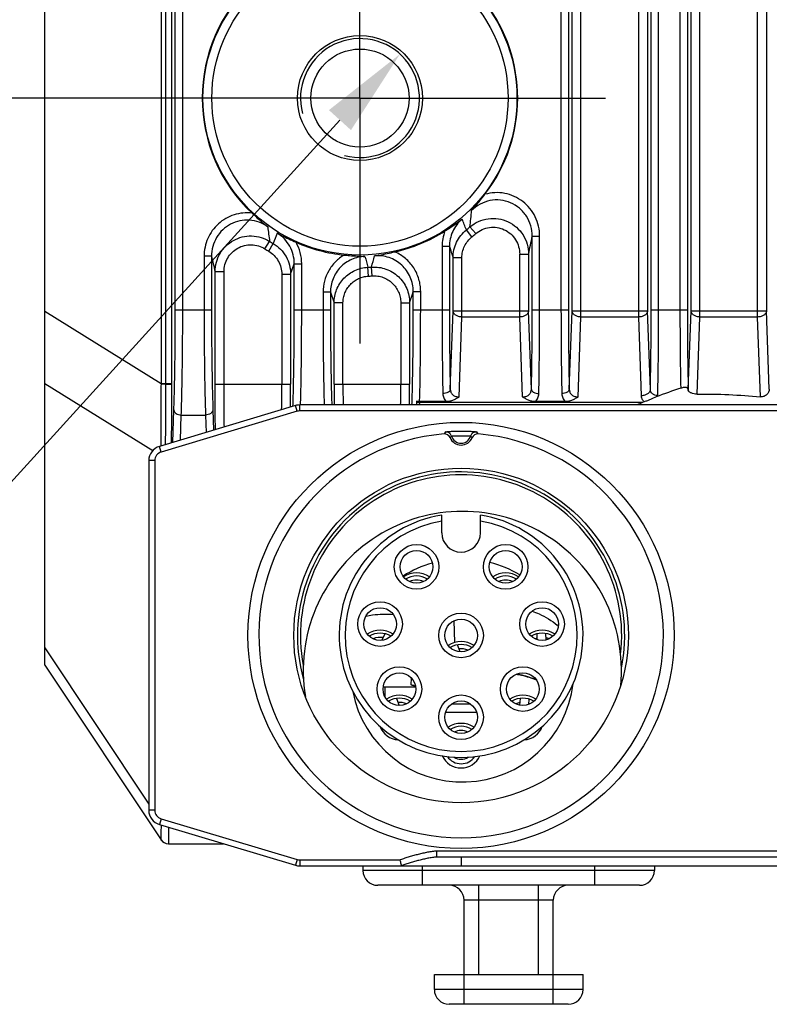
# Model space of a CAD drawing. Header units: millimetres. Extents: x 46 to 510, y 69 to 391.
# Tile 28 of 32: x 435 to 460, y 275 to 308. Entities that reach past the tile are written whole.
import ezdxf
from ezdxf.enums import TextEntityAlignment as Align

# ---------------------------------------------------------------- set-up
doc = ezdxf.new("R2010")
doc.units = ezdxf.units.MM
doc.header["$LTSCALE"] = 32.67
doc.header["$PDMODE"] = 3
doc.header["$PDSIZE"] = 8
doc.linetypes.add('CENTER', pattern=[0.6, 0.375, -0.075, 0.075, -0.075])
doc.layers.get('0').update_dxf_attribs({"linetype": 'CONTINUOUS'})
doc.layers.get('Defpoints').update_dxf_attribs({"linetype": 'CONTINUOUS'})
for name, color, linetype in [('00_COMPONENTS', 7, 'CONTINUOUS'), ('03_ALL_AXES', 7, 'CONTINUOUS'), ('51__DRAFT_DIMS', 7, 'CONTINUOUS')]:
    doc.layers.add(name, color=color, linetype=linetype)
doc.styles.get("Standard").update_dxf_attribs({"font": 'simfang.ttf'})
doc.dimstyles.new('DIMSTYLE_2', dxfattribs={"dimtxt": 3, "dimasz": 3, "dimexe": 2.5, "dimexo": 0.5, "dimgap": 0.75, "dimtad": 1, "dimdsep": 46, "dimtxsty": 'STANDARD', "dimblk": '_FILLED', "dimblk1": '_FILLED', "dimblk2": '_FILLED', "dimcen": 0.09, "dimclrt": 3, "dimazin": 2, "dimtp": 0.3, "dimtm": 0.3, "dimtfac": 1, "dimtofl": 0, "dimtmove": 0, "dimatfit": 3, "dimldrblk": '_FILLED', "dimfxl": 1, "dimtolj": 1, "dimarcsym": 0})
doc.dimstyles.new('DIMSTYLE_5', dxfattribs={"dimtxt": 3, "dimasz": 3, "dimexe": 2.5, "dimexo": 0.5, "dimtad": 1, "dimdsep": 46, "dimtxsty": 'STANDARD', "dimblk": '_FILLED', "dimblk1": '_FILLED', "dimblk2": '_FILLED', "dimcen": 0.09, "dimclrt": 3, "dimazin": 2, "dimtp": 0.01, "dimtm": 0.01, "dimtfac": 1, "dimtofl": 0, "dimtmove": 0, "dimatfit": 1, "dimldrblk": '_FILLED', "dimfxl": 1, "dimtolj": 1, "dimarcsym": 0})

# ---------------------------------------------------------------- blocks, each defined once
blk = doc.blocks.new('_FILLED')
at = {"color": 0, "linetype": 'ByBlock'}
blk.add_solid([(0, 0), (-1, 0.167), (-1, -0.167)], dxfattribs=at)
blk = doc.blocks.new('*D8')
at = {"layer": '51__DRAFT_DIMS', "color": 4, "transparency": 16777216}
for p, q in [((440.12, 343.63), (419.212, 343.63)), ((421.712, 343.63), (421.712, 324.63)), ((421.712, 305.63), (421.712, 324.63)), ((441.668, 305.63), (419.212, 305.63))]:
    blk.add_line(p, q, dxfattribs=at)
at = {"layer": '51__DRAFT_DIMS', "color": 4, "transparency": 16777216, "xscale": 3, "yscale": 3, "zscale": 3}
for p, rotation in [((421.712, 343.63), 90), ((421.712, 305.63), 270)]:
    blk.add_blockref('_FILLED', p, dxfattribs=dict(at, rotation=rotation))
at = {"layer": '51__DRAFT_DIMS', "color": 3, "transparency": 16777216}
blk.add_text('38', height=3, rotation=90, dxfattribs=at).set_placement((420.962, 324.63), align=Align.CENTER)
blk = doc.blocks.new('*D13')
at = {"color": 0, "lineweight": -2}
for p in [(445.383, 304.89), (405.435, 292.101)]:
    blk.add_line(p, (433.761, 292.101), dxfattribs=at)
at = {"layer": 'Defpoints', "color": 0}
for p in [(447.401, 307.11), (444.711, 304.149)]:
    blk.add_point(p, dxfattribs=at)
at = {"color": 0, "linetype": 'ByBlock', "lineweight": -2, "xscale": 3, "yscale": 3, "zscale": 3, "rotation": 47.7346466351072}
blk.add_blockref('_FILLED', (447.401, 307.11), dxfattribs=at)
at = {"color": 3, "insert": (426.133, 296.726), "char_height": 3, "attachment_point": 3, "line_spacing_factor": 0.9}
blk.add_mtext('\\A1;{4×M4{\\fgdt;x}4.5}', dxfattribs=at)

msp = doc.modelspace()

# ---------------------------------------------------------------- linework, layer by layer
at = {"layer": '00_COMPONENTS', "color": 7}
for p, q in [((435.456, 286.56), (435.456, 362.56)), ((447.956, 295.44), (447.956, 295.312)), ((448.952, 295.423), (448.062, 295.423)), ((455.553, 295.397), (448.064, 295.397)), ((452.952, 295.423), (451.96, 295.423)), ((443.886, 295.291), (439.312, 293.919)), ((480.883, 295.312), (444.029, 295.312)), ((438.956, 293.44), (438.956, 281.684)), ((448.806, 291.012), (448.806, 291.61)), ((450.106, 291.012), (450.106, 291.61)), ((446.897, 287.62), (446.789, 287.398)), ((452.016, 287.42), (452.011, 287.619)), ((452.316, 287.413), (452.31, 287.627)), ((449.428, 287.014), (449.332, 287.245)), ((435.456, 286.56), (439.367, 280.693)), ((447.927, 285.821), (446.906, 285.821)), ((447.288, 285.446), (447.374, 285.208)), ((451.426, 285.219), (451.448, 285.447)), ((451.73, 285.245), (451.746, 285.419)), ((449.782, 285.255), (449.13, 285.255)), ((449.982, 284.972), (448.93, 284.972)), ((451.615, 284.057), (451.617, 284.078)), ((439.312, 281.205), (443.886, 279.833)), ((439.617, 280.56), (441.465, 280.56)), ((476.269, 280.112), (448.643, 280.112)), ((444.029, 279.812), (480.883, 279.812)), ((446.157, 279.812), (446.157, 279.66)), ((455.957, 279.812), (455.957, 279.66)), ((455.457, 279.16), (446.657, 279.16)), ((449.557, 276.16), (449.557, 278.66)), ((452.557, 276.16), (452.557, 278.66)), ((448.557, 276.16), (453.557, 276.16)), ((448.557, 275.66), (448.557, 276.16)), ((453.557, 275.66), (453.557, 276.16)), ((453.057, 275.16), (449.057, 275.16))]:
    msp.add_line(p, q, dxfattribs=at)
at = {"layer": '00_COMPONENTS', "color": 4}
for p, q in [((439.367, 356.998), (439.367, 296.039)), ((439.521, 355.679), (439.521, 296.039)), ((453.485, 298.269), (453.485, 355.676)), ((455.427, 298.269), (455.427, 355.676)), ((457.485, 298.269), (457.485, 355.676)), ((459.427, 298.269), (459.427, 355.676)), ((439.725, 355.014), (439.725, 296.039)), ((453.186, 298.481), (453.186, 354.972)), ((455.726, 354.972), (455.726, 298.481)), ((457.186, 298.481), (457.186, 354.972)), ((459.726, 354.972), (459.726, 298.481)), ((439.848, 298.509), (439.848, 348.785)), ((440.097, 298.509), (440.097, 348.785)), ((452.815, 348.785), (452.815, 298.509)), ((453.064, 348.785), (453.064, 298.509)), ((455.848, 298.509), (455.848, 348.785)), ((456.097, 298.509), (456.097, 348.785)), ((456.815, 348.785), (456.815, 298.509)), ((457.064, 348.785), (457.064, 298.509)), ((449.948, 301.072), (449.754, 301.299)), ((449.82, 300.966), (449.633, 301.198)), ((451.848, 298.509), (451.848, 300.987)), ((451.848, 300.987), (452.097, 300.987)), ((452.097, 298.509), (452.097, 300.987)), ((442.86, 300.56), (443.019, 300.812)), ((442.988, 300.482), (443.14, 300.738)), ((448.815, 300.636), (448.815, 298.509)), ((449.064, 300.636), (448.815, 300.636)), ((449.064, 300.636), (449.064, 298.509)), ((440.815, 300.313), (440.815, 298.509)), ((441.064, 300.313), (440.815, 300.313)), ((441.064, 300.313), (441.064, 298.509)), ((451.427, 298.269), (451.427, 300.381)), ((451.427, 300.381), (451.726, 300.381)), ((451.726, 300.381), (451.726, 298.481)), ((443.726, 299.706), (443.848, 300.059)), ((443.848, 298.509), (443.848, 300.059)), ((443.848, 300.059), (444.097, 300.059)), ((444.097, 298.509), (444.097, 300.059)), ((449.186, 298.481), (449.186, 300.263)), ((449.485, 300.263), (449.186, 300.263)), ((449.485, 298.269), (449.485, 300.263)), ((441.186, 296.009), (441.186, 299.793)), ((441.485, 299.793), (441.186, 299.793)), ((441.485, 296.009), (441.485, 299.793)), ((443.427, 299.706), (443.427, 296.009)), ((443.427, 299.706), (443.726, 299.706)), ((443.726, 299.706), (443.726, 296.009)), ((446.34, 299.643), (446.326, 299.941)), ((446.468, 299.651), (446.447, 299.948)), ((444.815, 299.103), (444.815, 298.509)), ((445.064, 299.103), (444.815, 299.103)), ((445.064, 299.103), (445.064, 298.509)), ((445.064, 299.103), (445.186, 298.743)), ((447.848, 298.509), (447.848, 299.126)), ((447.848, 299.126), (448.097, 299.126)), ((448.097, 298.509), (448.097, 299.126)), ((445.186, 296.009), (445.186, 298.743)), ((445.485, 298.743), (445.186, 298.743)), ((445.485, 296.009), (445.485, 298.743)), ((447.427, 298.751), (447.427, 296.009)), ((447.427, 298.751), (447.726, 298.751)), ((447.726, 298.751), (447.726, 296.009)), ((435.456, 298.469), (439.367, 296.039)), ((439.848, 298.509), (441.064, 298.509)), ((443.848, 298.509), (445.064, 298.509)), ((447.848, 298.509), (449.064, 298.509)), ((449.093, 295.836), (449.186, 298.481)), ((449.186, 298.481), (451.726, 298.481)), ((451.819, 295.836), (451.726, 298.481)), ((451.848, 298.509), (453.064, 298.509)), ((453.093, 295.836), (453.186, 298.481)), ((453.186, 298.481), (455.726, 298.481)), ((455.819, 295.836), (455.726, 298.481)), ((455.848, 298.509), (457.064, 298.509)), ((457.093, 295.836), (457.186, 298.481)), ((457.186, 298.481), (459.726, 298.481)), ((459.818, 295.848), (459.726, 298.481)), ((449.392, 295.583), (449.485, 298.269)), ((451.427, 298.269), (449.485, 298.269)), ((451.52, 295.583), (451.427, 298.269)), ((453.392, 295.583), (453.485, 298.269)), ((455.427, 298.269), (453.485, 298.269)), ((455.519, 295.623), (455.427, 298.269)), ((457.395, 295.676), (457.485, 298.269)), ((459.427, 298.269), (457.485, 298.269)), ((459.52, 295.588), (459.427, 298.269)), ((435.456, 296.038), (439.089, 293.78)), ((439.367, 296.039), (439.725, 296.039)), ((439.521, 296.009), (439.367, 296.008)), ((439.725, 296.039), (439.725, 296.008)), ((441.186, 296.009), (443.726, 296.009)), ((445.186, 296.009), (447.726, 296.009)), ((448.061, 295.312), (448.064, 295.397)), ((443.943, 295.1), (439.37, 293.728)), ((439.761, 294.054), (439.799, 295.151)), ((441.113, 295.151), (441.137, 294.467)), ((443.943, 295.1), (443.886, 295.291)), ((444.029, 295.112), (444.029, 295.312)), ((480.883, 295.112), (444.029, 295.112)), ((440.019, 294.131), (440.049, 294.974)), ((440.049, 294.974), (440.863, 294.974)), ((440.863, 294.974), (440.884, 294.391)), ((439.37, 293.728), (439.312, 293.919)), ((439.156, 293.44), (438.956, 293.44)), ((439.156, 293.44), (439.156, 281.684)), ((449.241, 287.326), (449.225, 288.062)), ((435.456, 287.144), (438.956, 281.894)), ((447.781, 285.898), (447.785, 286.131)), ((446.906, 285.48), (446.906, 285.821)), ((439.156, 281.684), (438.956, 281.684)), ((439.37, 281.397), (439.312, 281.205)), ((439.37, 281.397), (443.943, 280.025)), ((476.269, 280.312), (448.643, 280.312)), ((448.643, 280.112), (448.643, 280.312)), ((449.456, 280.112), (449.456, 279.812)), ((443.943, 280.025), (443.886, 279.833)), ((444.029, 280.012), (447.411, 280.012)), ((444.029, 280.012), (444.029, 279.812)), ((448.157, 279.16), (448.157, 279.812)), ((453.957, 279.16), (453.957, 279.812)), ((455.957, 279.66), (446.157, 279.66)), ((450.057, 276.16), (450.057, 279.16)), ((452.057, 276.16), (452.057, 279.16)), ((452.557, 278.66), (449.557, 278.66)), ((449.557, 275.16), (449.557, 276.16)), ((452.557, 275.16), (452.557, 276.16)), ((453.557, 275.66), (448.557, 275.66))]:
    msp.add_line(p, q, dxfattribs=at)
for radius in [5.278, 4.98]:
    msp.add_circle((446.056, 305.63), radius, dxfattribs=at)
at = {"layer": '00_COMPONENTS', "color": 7}
for centre, radius in [((446.056, 305.63), 2.1), ((446.056, 305.63), 1.65), ((449.456, 287.562), 7.165), ((449.456, 287.562), 5.625), ((447.958, 289.869), 0.75), ((447.958, 289.869), 0.55), ((450.954, 289.869), 0.75), ((450.954, 289.869), 0.55), ((446.733, 287.945), 0.75), ((452.179, 287.945), 0.75), ((446.733, 287.945), 0.55), ((452.179, 287.945), 0.55), ((449.456, 287.562), 0.75), ((449.456, 287.562), 0.55), ((447.381, 285.758), 0.75), ((451.532, 285.758), 0.75), ((447.381, 285.758), 0.55), ((451.532, 285.758), 0.55), ((449.456, 284.812), 0.75), ((449.456, 284.812), 0.55)]:
    msp.add_circle(centre, radius, dxfattribs=at)
for centre, radius, start, end in [((446.056, 305.63), 5.303, 133.177, 226.823), ((446.056, 305.63), 5.303, 322.4173, 37.5827), ((446.056, 305.63), 5.303, 282.7892, 302.5958), ((446.056, 305.63), 5.303, 246.0756, 264.25), ((460.669, 283.732), 12.731, 107.5066, 111.4343), ((461.4, 282.528), 14.135, 114.4313, 115.252), ((456.62, 292.386), 3.194, 108.4506, 109.5064), ((444.029, 294.812), 0.5, 90, 106.6992), ((449.456, 287.562), 6.8, 94.8393, 85.1607), ((448.899, 294.139), 0.2, 21.8691, 94.8409), ((450.013, 294.139), 0.2, 85.1591, 158.1308), ((449.456, 294.362), 0.4, 201.8708, 338.1292), ((439.456, 293.44), 0.5, 106.6992, 180), ((449.456, 287.562), 5.5, 348.4767, 195.4473), ((449.456, 287.562), 5.4, 353.3057, 190.6901), ((449.497, 286.383), 5.35, 354.5336, 189.4372), ((449.456, 287.562), 4.1, 99.122, 80.878), ((449.456, 287.562), 3.9, 99.5941, 80.4059), ((449.456, 291.012), 0.65, 180, 360), ((449.497, 286.383), 3.75, 105.5311, 122.1076), ((449.497, 286.383), 3.75, 58.9492, 75.6829), ((447.958, 288.863), 0.8, 57.0003, 122.9997), ((447.958, 288.863), 0.7, 58.4374, 121.5715), ((447.958, 288.863), 0.56, 65.2529, 114.7572), ((450.954, 288.863), 0.8, 57.0003, 122.9997), ((450.954, 288.863), 0.7, 58.4217, 121.5597), ((450.954, 288.863), 0.56, 65.2552, 114.745), ((446.733, 286.939), 0.8, 57, 122.9973), ((452.179, 286.939), 0.8, 57.0015, 122.9967), ((451.294, 286.265), 2.156, 49.5204, 49.6846), ((451.31, 286.283), 2.132, 48.4123, 49.5221), ((446.733, 286.939), 0.7, 58.4206, 121.5753), ((446.733, 286.939), 0.56, 79.5793, 114.7454), ((452.179, 286.939), 0.7, 58.4247, 121.5773), ((452.179, 286.939), 0.56, 107.1112, 114.7661), ((452.179, 286.939), 0.56, 65.2306, 76.0376), ((449.456, 286.557), 0.8, 57.0015, 123.0003), ((449.456, 286.557), 0.7, 58.4225, 121.5785), ((449.456, 286.557), 0.56, 65.25, 97.0593), ((446.733, 286.939), 0.8, 296.3267, 301.457), ((452.179, 286.939), 0.8, 238.543, 243.6733), ((449.497, 286.383), 3.75, 190.7935, 353.1788), ((446.906, 282.293), 3.528, 90.0003, 91.1635), ((446.998, 283.482), 2.54, 68.6415, 72.0489), ((448.371, 287.721), 1.916, 252.0746, 256.4294), ((447.381, 284.752), 0.8, 57.0005, 122.9991), ((447.381, 284.752), 0.7, 58.4247, 121.5784), ((451.532, 284.752), 0.8, 57.001, 123.0002), ((451.532, 284.752), 0.7, 58.4262, 121.5745), ((447.381, 284.752), 0.56, 65.2316, 94.4654), ((451.532, 284.752), 0.56, 100.0331, 114.7627), ((451.532, 284.752), 0.56, 65.2291, 68.9595), ((447.381, 284.752), 0.7, 200.8855, 266.2132), ((449.456, 283.807), 0.8, 57.0003, 122.9997), ((449.456, 283.807), 0.7, 58.4261, 121.5739), ((451.532, 284.752), 0.7, 273.7868, 339.1145), ((449.456, 283.807), 0.56, 65.2242, 114.7757), ((449.456, 283.807), 0.7, 204.9103, 335.0897), ((449.456, 283.807), 0.56, 214.6411, 325.3589), ((449.456, 283.807), 0.41, 235.4511, 304.5489), ((439.456, 281.684), 0.5, 180, 253.3008), ((439.617, 280.86), 0.3, 213.6901, 270), ((444.029, 280.312), 0.5, 253.3008, 270), ((446.657, 279.66), 0.5, 180, 270), ((455.457, 279.66), 0.5, 270, 360), ((449.057, 278.66), 0.5, 0, 90), ((453.057, 278.66), 0.5, 90, 180), ((449.057, 275.66), 0.5, 180, 270), ((453.057, 275.66), 0.5, 270, 360)]:
    msp.add_arc(centre, radius, start, end, dxfattribs=at)
at = {"layer": '00_COMPONENTS', "color": 4}
for centre, radius, start, end in [((446.056, 305.63), 2, 255, 195), ((421.671, 304.435), 28.258, 353.6277, 354.7543), ((469.946, 304.602), 27.192, 186.9757, 188.011), ((355.843, 264.335), 100.775, 21.45689, 21.67722), ((446.056, 305.63), 5.695, 308.9122, 310.4983), ((551.369, 259.238), 115.912, 158.83564, 159.02071), ((450.277, 300.636), 1.462, 158.9092, 180.0095), ((446.056, 305.63), 5.993, 308.9122, 310.4983), ((414.237, 308.192), 38.294, 348.231, 349.1556), ((446.056, 305.63), 5.695, 237.7724, 239.2037), ((566.04, 338.457), 122.938, 197.91711, 198.09974), ((485.494, 310.39), 45.558, 192.7786, 193.4501), ((446.056, 305.63), 5.993, 237.7724, 239.2037), ((502.104, 315.925), 58.023, 195.61553, 195.98997), ((404.322, 310.798), 43.5, 345.5566, 346.0695), ((446.056, 305.63), 5.695, 272.7181, 273.9404), ((446.056, 305.63), 5.993, 272.7181, 273.9404), ((303.737, 345.422), 151.365, 342.04092, 342.19025), ((445.166, 295.991), 5.799, 179.5239, 179.8351), ((451.05, 296.039), 11.529, 180, 180.1524), ((352.951, 296.007), 90.476, 359.45852, 0.0013), ((336.37, 296.008), 107.356, 359.59144, 0.00065), ((551.876, 296.005), 106.69, 179.99791, 180.37224), ((535.673, 296.005), 90.188, 179.99709, 180.43991), ((356.32, 296.008), 91.107, 359.56232, 0.00068), ((340.113, 296.008), 107.614, 359.62937, 0.00048), ((457.012, 295.84), 0.0814, 348.1382, 357.0253), ((457.356, 295.84), 0.263, 180.9431, 187.1787), ((444.029, 294.812), 0.3, 90, 106.6992), ((450.364, 293.395), 1.756, 144.8494, 147.5428), ((448.944, 294.207), 0.2, 16.8496, 94.393), ((449.968, 294.207), 0.2, 85.607, 163.1504), ((448.59, 293.424), 1.706, 32.4159, 35.1895), ((449.456, 294.362), 0.335, 196.8336, 343.1664), ((439.456, 293.44), 0.3, 106.6992, 180), ((439.456, 281.684), 0.3, 180, 253.3008), ((439.617, 280.859), 0.3, 213.3915, 269.9985), ((444.029, 280.312), 0.3, 253.3008, 270)]:
    msp.add_arc(centre, radius, start, end, dxfattribs=at)
at = {"layer": '00_COMPONENTS', "color": 7}
msp.add_ellipse((448.064, 295.574), major_axis=(0.25, 0), ratio=0.706891, start_param=-2.015733, end_param=-1.570796, dxfattribs=at)
for points, knots in [([(449.811, 301.852), (449.887, 301.936), (450.039, 302.115), (450.184, 302.299), (450.258, 302.395)], [0, 0, 0, 0, 0.483555, 1, 1, 1, 1]), ([(442.428, 301.763), (442.516, 301.68), (442.688, 301.521), (442.867, 301.37), (442.955, 301.299)], [0, 0, 0, 0, 0.516579, 1, 1, 1, 1]), ([(448.913, 301.162), (448.964, 301.195), (449.161, 301.322), (449.353, 301.455), (449.491, 301.559)], [0, 0, 0, 0, 0.262687, 1, 1, 1, 1]), ([(443.275, 301.087), (443.324, 301.061), (443.531, 300.952), (443.743, 300.855), (443.906, 300.783)], [0, 0, 0, 0, 0.238481, 1, 1, 1, 1]), ([(445.525, 300.354), (445.586, 300.348), (445.818, 300.325), (446.051, 300.31), (446.223, 300.306)], [0, 0, 0, 0, 0.262722, 1, 1, 1, 1]), ([(446.543, 300.326), (446.598, 300.334), (446.828, 300.371), (447.057, 300.419), (447.23, 300.459)], [0, 0, 0, 0, 0.238514, 1, 1, 1, 1]), ([(457.092, 295.823), (457.09, 295.831), (457.086, 295.847), (457.075, 295.868), (457.056, 295.886), (457.029, 295.898), (456.991, 295.903), (456.945, 295.9), (456.894, 295.89), (456.858, 295.88), (456.84, 295.874)], [0, 0, 0, 0, 0.082558, 0.161781, 0.243898, 0.340084, 0.463578, 0.621681, 0.806902, 1, 1, 1, 1]), ([(457.093, 295.821), (457.092, 295.821), (457.092, 295.822), (457.092, 295.823), (457.092, 295.823)], [0, 0, 0, 0, 0.550429, 1, 1, 1, 1]), ([(457.095, 295.807), (457.095, 295.809), (457.093, 295.814), (457.093, 295.819), (457.093, 295.821)], [0, 0, 0, 0, 0.504957, 1, 1, 1, 1]), ([(457.395, 295.676), (457.359, 295.676), (457.29, 295.682), (457.21, 295.706), (457.157, 295.734), (457.121, 295.762), (457.101, 295.788), (457.095, 295.807)], [0, 0, 0, 0, 0.315866, 0.60069, 0.723641, 0.830907, 1, 1, 1, 1]), ([(457.395, 295.676), (457.75, 295.686), (458.46, 295.67), (459.167, 295.617), (459.52, 295.588)], [0, 0, 0, 0, 0.500477, 1, 1, 1, 1]), ([(459.818, 295.848), (459.818, 295.814), (459.801, 295.743), (459.736, 295.653), (459.637, 295.593), (459.559, 295.585), (459.52, 295.588)], [0, 0, 0, 0, 0.235714, 0.481583, 0.736905, 1, 1, 1, 1]), ([(448.062, 295.423), (448.053, 295.423), (448.017, 295.424), (447.981, 295.431), (447.956, 295.44)], [0, 0, 0, 0, 0.254188, 1, 1, 1, 1]), ([(449.392, 295.583), (449.36, 295.563), (449.296, 295.522), (449.192, 295.47), (449.076, 295.433), (448.994, 295.423), (448.952, 295.423)], [0, 0, 0, 0, 0.236509, 0.480454, 0.735554, 1, 1, 1, 1]), ([(451.96, 295.423), (451.918, 295.423), (451.836, 295.433), (451.72, 295.47), (451.616, 295.522), (451.552, 295.563), (451.52, 295.583)], [0, 0, 0, 0, 0.264447, 0.519547, 0.763492, 1, 1, 1, 1]), ([(453.392, 295.583), (453.36, 295.563), (453.296, 295.522), (453.192, 295.47), (453.076, 295.433), (452.994, 295.423), (452.952, 295.423)], [0, 0, 0, 0, 0.236509, 0.480454, 0.735554, 1, 1, 1, 1]), ([(456.017, 295.583), (455.951, 295.556), (455.853, 295.51), (455.717, 295.454), (455.646, 295.429), (455.609, 295.417)], [0, 0, 0, 0, 0.48268, 0.738218, 1, 1, 1, 1]), ([(451.842, 288.379), (451.922, 288.351), (452.224, 288.233), (452.507, 288.063), (452.689, 287.908)], [0, 0, 0, 0, 0.261946, 1, 1, 1, 1]), ([(446.252, 288.211), (446.327, 288.228), (446.631, 288.283), (446.944, 288.291), (447.176, 288.27)], [0, 0, 0, 0, 0.247848, 1, 1, 1, 1]), ([(451.313, 286.263), (451.372, 286.252), (451.602, 286.205), (451.827, 286.134), (451.988, 286.066)], [0, 0, 0, 0, 0.255132, 1, 1, 1, 1]), ([(451.987, 286.066), (451.934, 286.088), (451.716, 286.173), (451.488, 286.232), (451.314, 286.263)], [0, 0, 0, 0, 0.24471, 1, 1, 1, 1]), ([(448.643, 280.112), (448.63, 280.112), (448.604, 280.111), (448.553, 280.105), (448.49, 280.096), (448.414, 280.083), (448.314, 280.063), (448.189, 280.036), (448.04, 280), (447.892, 279.961), (447.769, 279.926), (447.672, 279.895), (447.599, 279.871), (447.539, 279.849), (447.491, 279.83), (447.468, 279.819), (447.456, 279.812)], [0, 0, 0, 0, 0.03125, 0.0625, 0.125, 0.1875, 0.25, 0.375, 0.5, 0.625, 0.75, 0.8125, 0.875, 0.9375, 0.96875, 1, 1, 1, 1]), ([(447.456, 279.812), (447.451, 279.832), (447.435, 279.899), (447.421, 279.965), (447.411, 280.012)], [0, 0, 0, 0, 0.297836, 1, 1, 1, 1])]:
    msp.add_open_spline(points, degree=3, knots=knots, dxfattribs=at)
at = {"layer": '00_COMPONENTS', "color": 4}
for points, knots in [([(452.097, 300.987), (452.097, 301.099), (452.072, 301.323), (451.96, 301.642), (451.779, 301.927), (451.538, 302.163), (451.248, 302.338), (450.925, 302.44), (450.588, 302.463), (450.365, 302.426), (450.258, 302.395)], [0, 0, 0, 0, 0.125015, 0.250026, 0.375031, 0.50003, 0.625024, 0.750015, 0.875006, 1, 1, 1, 1]), ([(451.848, 300.987), (451.848, 301.105), (451.815, 301.341), (451.667, 301.667), (451.432, 301.938), (451.127, 302.127), (450.78, 302.218), (450.422, 302.2), (450.085, 302.078), (449.894, 301.935), (449.811, 301.852)], [0, 0, 0, 0, 0.124988, 0.249981, 0.374981, 0.499986, 0.624995, 0.750002, 0.875005, 1, 1, 1, 1]), ([(442.428, 301.763), (442.327, 301.775), (442.121, 301.777), (441.819, 301.716), (441.537, 301.591), (441.288, 301.41), (441.083, 301.18), (440.93, 300.913), (440.836, 300.62), (440.815, 300.415), (440.815, 300.313)], [0, 0, 0, 0, 0.124995, 0.249989, 0.374983, 0.49998, 0.62498, 0.749983, 0.874989, 1, 1, 1, 1]), ([(442.955, 301.299), (442.866, 301.363), (442.67, 301.468), (442.345, 301.538), (442.013, 301.516), (441.7, 301.404), (441.43, 301.209), (441.223, 300.949), (441.093, 300.643), (441.064, 300.423), (441.064, 300.313)], [0, 0, 0, 0, 0.124997, 0.250001, 0.375008, 0.500015, 0.62502, 0.750019, 0.875011, 1, 1, 1, 1]), ([(449.491, 301.559), (449.424, 301.502), (449.303, 301.375), (449.167, 301.148), (449.083, 300.898), (449.064, 300.723), (449.064, 300.636)], [0, 0, 0, 0, 0.250012, 0.500015, 0.750011, 1, 1, 1, 1]), ([(449.754, 301.299), (449.841, 301.372), (450.035, 301.495), (450.367, 301.59), (450.711, 301.587), (451.041, 301.487), (451.329, 301.298), (451.553, 301.036), (451.694, 300.722), (451.726, 300.494), (451.726, 300.381)], [0, 0, 0, 0, 0.124988, 0.249999, 0.375027, 0.500058, 0.625077, 0.750074, 0.875046, 1, 1, 1, 1]), ([(449.948, 301.072), (450.013, 301.128), (450.159, 301.22), (450.408, 301.292), (450.667, 301.291), (450.915, 301.215), (451.131, 301.072), (451.298, 300.874), (451.403, 300.638), (451.427, 300.466), (451.427, 300.381)], [0, 0, 0, 0, 0.125005, 0.25, 0.374988, 0.499976, 0.624968, 0.749969, 0.874979, 1, 1, 1, 1]), ([(441.186, 299.793), (441.186, 299.9), (441.214, 300.113), (441.339, 300.41), (441.537, 300.664), (441.795, 300.857), (442.095, 300.975), (442.415, 301.009), (442.733, 300.958), (442.929, 300.869), (443.019, 300.812)], [0, 0, 0, 0, 0.124961, 0.249937, 0.374933, 0.499945, 0.624967, 0.749989, 0.875002, 1, 1, 1, 1]), ([(443.848, 300.059), (443.848, 300.161), (443.822, 300.367), (443.707, 300.654), (443.523, 300.904), (443.362, 301.034), (443.275, 301.087)], [0, 0, 0, 0, 0.249991, 0.499988, 0.749991, 1, 1, 1, 1]), ([(449.186, 300.263), (449.186, 300.352), (449.206, 300.531), (449.294, 300.786), (449.437, 301.015), (449.564, 301.142), (449.633, 301.198)], [0, 0, 0, 0, 0.249972, 0.499959, 0.749967, 1, 1, 1, 1]), ([(449.485, 300.263), (449.485, 300.33), (449.5, 300.464), (449.567, 300.656), (449.673, 300.828), (449.768, 300.924), (449.82, 300.966)], [0, 0, 0, 0, 0.250004, 0.500003, 0.749999, 1, 1, 1, 1]), ([(441.485, 299.793), (441.485, 299.873), (441.506, 300.033), (441.599, 300.257), (441.747, 300.449), (441.941, 300.594), (442.166, 300.683), (442.407, 300.709), (442.646, 300.67), (442.793, 300.602), (442.86, 300.56)], [0, 0, 0, 0, 0.125012, 0.250019, 0.375021, 0.500017, 0.625009, 0.750002, 0.874997, 1, 1, 1, 1]), ([(443.14, 300.738), (443.229, 300.685), (443.393, 300.556), (443.581, 300.306), (443.699, 300.017), (443.726, 299.809), (443.726, 299.706)], [0, 0, 0, 0, 0.250025, 0.500035, 0.750025, 1, 1, 1, 1]), ([(444.097, 300.059), (444.097, 300.185), (444.065, 300.438), (443.968, 300.673), (443.906, 300.783)], [0, 0, 0, 0, 0.500007, 1, 1, 1, 1]), ([(442.988, 300.482), (443.054, 300.442), (443.177, 300.345), (443.318, 300.157), (443.407, 299.939), (443.427, 299.784), (443.427, 299.706)], [0, 0, 0, 0, 0.249992, 0.499988, 0.74999, 1, 1, 1, 1]), ([(445.525, 300.354), (445.417, 300.29), (445.218, 300.133), (444.99, 299.83), (444.847, 299.479), (444.815, 299.228), (444.815, 299.103)], [0, 0, 0, 0, 0.249991, 0.499987, 0.74999, 1, 1, 1, 1]), ([(446.223, 300.306), (446.146, 300.304), (445.992, 300.284), (445.772, 300.211), (445.57, 300.096), (445.394, 299.945), (445.25, 299.763), (445.144, 299.556), (445.079, 299.334), (445.064, 299.18), (445.064, 299.103)], [0, 0, 0, 0, 0.125006, 0.250013, 0.375019, 0.500022, 0.625022, 0.750018, 0.875011, 1, 1, 1, 1]), ([(447.848, 299.126), (447.848, 299.209), (447.831, 299.376), (447.755, 299.615), (447.632, 299.833), (447.466, 300.021), (447.265, 300.171), (447.037, 300.276), (446.793, 300.331), (446.625, 300.333), (446.543, 300.326)], [0, 0, 0, 0, 0.124988, 0.249981, 0.374977, 0.499978, 0.624982, 0.749989, 0.874996, 1, 1, 1, 1]), ([(448.097, 299.126), (448.097, 299.196), (448.087, 299.337), (448.042, 299.543), (447.968, 299.74), (447.866, 299.925), (447.739, 300.093), (447.589, 300.24), (447.418, 300.365), (447.294, 300.43), (447.23, 300.459)], [0, 0, 0, 0, 0.125003, 0.250004, 0.375004, 0.500004, 0.625004, 0.750003, 0.875001, 1, 1, 1, 1]), ([(446.447, 299.948), (446.529, 299.954), (446.694, 299.948), (446.933, 299.889), (447.156, 299.783), (447.353, 299.633), (447.514, 299.447), (447.635, 299.232), (447.71, 298.996), (447.726, 298.833), (447.726, 298.751)], [0, 0, 0, 0, 0.12501, 0.250023, 0.375035, 0.500043, 0.625045, 0.750037, 0.875021, 1, 1, 1, 1]), ([(445.186, 298.743), (445.186, 298.819), (445.2, 298.971), (445.265, 299.191), (445.369, 299.395), (445.511, 299.575), (445.684, 299.726), (445.882, 299.84), (446.099, 299.916), (446.25, 299.938), (446.326, 299.941)], [0, 0, 0, 0, 0.124978, 0.249963, 0.374955, 0.499956, 0.624963, 0.749974, 0.874988, 1, 1, 1, 1]), ([(445.485, 298.743), (445.485, 298.8), (445.496, 298.914), (445.544, 299.079), (445.623, 299.232), (445.729, 299.368), (445.858, 299.481), (446.007, 299.568), (446.17, 299.624), (446.283, 299.64), (446.34, 299.643)], [0, 0, 0, 0, 0.125003, 0.250005, 0.375006, 0.500006, 0.625005, 0.750003, 0.875001, 1, 1, 1, 1]), ([(446.468, 299.651), (446.529, 299.655), (446.653, 299.651), (446.833, 299.607), (447, 299.527), (447.147, 299.414), (447.268, 299.274), (447.359, 299.112), (447.414, 298.935), (447.427, 298.812), (447.427, 298.751)], [0, 0, 0, 0, 0.124998, 0.249995, 0.374993, 0.499991, 0.62499, 0.74999, 0.874993, 1, 1, 1, 1]), ([(439.799, 295.151), (439.807, 295.39), (439.822, 295.904), (439.842, 297.024), (439.848, 297.903), (439.848, 298.509)], [0, 0, 0, 0, 0.214331, 0.458826, 1, 1, 1, 1]), ([(440.049, 294.974), (440.057, 295.226), (440.072, 295.767), (440.092, 296.945), (440.097, 297.871), (440.097, 298.509)], [0, 0, 0, 0, 0.214328, 0.458824, 1, 1, 1, 1]), ([(440.815, 298.509), (440.815, 297.871), (440.82, 296.945), (440.841, 295.767), (440.855, 295.226), (440.863, 294.974)], [0, 0, 0, 0, 0.541174, 0.785669, 1, 1, 1, 1]), ([(441.064, 298.509), (441.064, 297.903), (441.07, 297.024), (441.09, 295.904), (441.105, 295.39), (441.113, 295.151)], [0, 0, 0, 0, 0.541171, 0.785667, 1, 1, 1, 1]), ([(443.803, 295.266), (443.811, 295.501), (443.824, 296.001), (443.842, 297.082), (443.848, 297.928), (443.848, 298.509)], [0, 0, 0, 0, 0.217498, 0.462514, 1, 1, 1, 1]), ([(444.059, 295.312), (444.066, 295.549), (444.077, 296.048), (444.093, 297.114), (444.097, 297.943), (444.097, 298.509)], [0, 0, 0, 0, 0.222515, 0.468345, 1, 1, 1, 1]), ([(444.815, 298.509), (444.815, 297.943), (444.819, 297.114), (444.835, 296.048), (444.846, 295.549), (444.853, 295.312)], [0, 0, 0, 0, 0.531651, 0.777481, 1, 1, 1, 1]), ([(445.064, 298.509), (445.064, 297.938), (445.069, 297.105), (445.088, 296.039), (445.1, 295.545), (445.108, 295.312)], [0, 0, 0, 0, 0.536101, 0.781311, 1, 1, 1, 1]), ([(447.804, 295.312), (447.812, 295.545), (447.825, 296.039), (447.843, 297.105), (447.848, 297.938), (447.848, 298.509)], [0, 0, 0, 0, 0.218686, 0.463896, 1, 1, 1, 1]), ([(448.062, 295.423), (448.075, 295.907), (448.092, 296.936), (448.097, 297.965), (448.097, 298.509)], [0, 0, 0, 0, 0.47101, 1, 1, 1, 1]), ([(448.815, 298.509), (448.815, 298.018), (448.819, 297.08), (448.833, 296.142), (448.843, 295.695)], [0, 0, 0, 0, 0.523197, 1, 1, 1, 1]), ([(449.064, 298.509), (449.064, 298.043), (449.069, 297.152), (449.083, 296.26), (449.093, 295.836)], [0, 0, 0, 0, 0.523196, 1, 1, 1, 1]), ([(449.485, 298.269), (449.447, 298.269), (449.373, 298.281), (449.29, 298.319), (449.238, 298.363), (449.21, 298.399), (449.191, 298.439), (449.186, 298.467), (449.186, 298.481)], [0, 0, 0, 0, 0.285445, 0.5522, 0.674745, 0.789246, 0.896839, 1, 1, 1, 1]), ([(451.726, 298.481), (451.726, 298.467), (451.721, 298.439), (451.703, 298.399), (451.674, 298.363), (451.622, 298.319), (451.539, 298.281), (451.465, 298.269), (451.427, 298.269)], [0, 0, 0, 0, 0.103161, 0.210754, 0.325255, 0.4478, 0.714555, 1, 1, 1, 1]), ([(451.819, 295.836), (451.829, 296.26), (451.843, 297.152), (451.848, 298.043), (451.848, 298.509)], [0, 0, 0, 0, 0.4768, 1, 1, 1, 1]), ([(452.069, 295.695), (452.079, 296.142), (452.093, 297.08), (452.097, 298.018), (452.097, 298.509)], [0, 0, 0, 0, 0.4768, 1, 1, 1, 1]), ([(452.815, 298.509), (452.815, 298.018), (452.819, 297.08), (452.833, 296.142), (452.843, 295.695)], [0, 0, 0, 0, 0.523197, 1, 1, 1, 1]), ([(453.064, 298.509), (453.064, 298.043), (453.069, 297.152), (453.083, 296.26), (453.093, 295.836)], [0, 0, 0, 0, 0.523196, 1, 1, 1, 1]), ([(453.485, 298.269), (453.447, 298.269), (453.373, 298.281), (453.29, 298.319), (453.238, 298.363), (453.21, 298.399), (453.191, 298.439), (453.186, 298.467), (453.186, 298.481)], [0, 0, 0, 0, 0.285445, 0.5522, 0.674745, 0.789246, 0.896839, 1, 1, 1, 1]), ([(455.726, 298.481), (455.726, 298.467), (455.721, 298.439), (455.703, 298.399), (455.674, 298.363), (455.622, 298.319), (455.539, 298.281), (455.465, 298.269), (455.427, 298.269)], [0, 0, 0, 0, 0.103161, 0.210754, 0.325255, 0.4478, 0.714555, 1, 1, 1, 1]), ([(455.819, 295.836), (455.829, 296.26), (455.843, 297.152), (455.848, 298.043), (455.848, 298.509)], [0, 0, 0, 0, 0.476801, 1, 1, 1, 1]), ([(456.067, 295.625), (456.078, 296.082), (456.093, 297.043), (456.097, 298.005), (456.097, 298.509)], [0, 0, 0, 0, 0.475403, 1, 1, 1, 1]), ([(456.815, 298.509), (456.815, 298.053), (456.819, 297.174), (456.831, 296.296), (456.84, 295.874)], [0, 0, 0, 0, 0.519897, 1, 1, 1, 1]), ([(457.064, 298.509), (457.064, 298.043), (457.069, 297.152), (457.083, 296.26), (457.093, 295.836)], [0, 0, 0, 0, 0.523197, 1, 1, 1, 1]), ([(457.485, 298.269), (457.447, 298.269), (457.373, 298.281), (457.29, 298.319), (457.238, 298.363), (457.21, 298.399), (457.191, 298.439), (457.186, 298.467), (457.186, 298.481)], [0, 0, 0, 0, 0.285445, 0.5522, 0.674745, 0.789246, 0.896839, 1, 1, 1, 1]), ([(459.726, 298.481), (459.726, 298.467), (459.721, 298.439), (459.703, 298.399), (459.674, 298.363), (459.622, 298.319), (459.539, 298.281), (459.465, 298.269), (459.427, 298.269)], [0, 0, 0, 0, 0.103161, 0.210754, 0.325255, 0.4478, 0.714555, 1, 1, 1, 1]), ([(439.367, 296.008), (439.366, 295.823), (439.363, 295.458), (439.36, 294.923), (439.36, 294.417), (439.363, 294.091), (439.365, 293.935)], [0, 0, 0, 0, 0.267818, 0.528148, 0.774319, 1, 1, 1, 1]), ([(439.521, 296.009), (439.522, 295.829), (439.521, 295.473), (439.518, 294.95), (439.514, 294.453), (439.511, 294.132), (439.509, 293.978)], [0, 0, 0, 0, 0.266104, 0.525697, 0.772363, 1, 1, 1, 1]), ([(439.521, 296.009), (439.548, 296.009), (439.596, 296.009), (439.653, 296.009), (439.688, 296.008), (439.706, 296.008), (439.718, 296.008), (439.724, 296.008), (439.725, 296.008)], [0, 0, 0, 0, 0.394017, 0.709553, 0.828553, 0.917869, 0.975457, 1, 1, 1, 1]), ([(439.725, 296.008), (439.725, 295.666), (439.722, 295.009), (439.713, 294.352), (439.706, 294.037)], [0, 0, 0, 0, 0.520193, 1, 1, 1, 1]), ([(441.197, 294.484), (441.195, 294.607), (441.188, 295.115), (441.186, 295.623), (441.186, 296.009)], [0, 0, 0, 0, 0.240534, 1, 1, 1, 1]), ([(441.497, 294.575), (441.495, 294.689), (441.488, 295.168), (441.485, 295.646), (441.485, 296.009)], [0, 0, 0, 0, 0.240089, 1, 1, 1, 1]), ([(449.093, 295.836), (449.093, 295.826), (449.088, 295.807), (449.073, 295.781), (449.048, 295.757), (449.005, 295.728), (448.935, 295.703), (448.875, 295.695), (448.843, 295.695)], [0, 0, 0, 0, 0.089272, 0.186231, 0.294809, 0.416389, 0.693915, 1, 1, 1, 1]), ([(448.843, 295.695), (448.845, 295.646), (448.864, 295.546), (448.919, 295.46), (448.952, 295.423)], [0, 0, 0, 0, 0.494429, 1, 1, 1, 1]), ([(449.093, 295.836), (449.094, 295.818), (449.098, 295.783), (449.114, 295.734), (449.142, 295.689), (449.192, 295.637), (449.277, 295.593), (449.353, 295.583), (449.392, 295.583)], [0, 0, 0, 0, 0.120448, 0.239619, 0.359107, 0.480714, 0.733757, 1, 1, 1, 1]), ([(451.52, 295.583), (451.559, 295.583), (451.635, 295.593), (451.72, 295.637), (451.77, 295.689), (451.798, 295.734), (451.815, 295.783), (451.819, 295.818), (451.819, 295.836)], [0, 0, 0, 0, 0.266258, 0.519313, 0.640912, 0.760393, 0.879555, 1, 1, 1, 1]), ([(451.819, 295.836), (451.819, 295.826), (451.824, 295.807), (451.84, 295.781), (451.864, 295.757), (451.908, 295.728), (451.977, 295.703), (452.037, 295.695), (452.069, 295.695)], [0, 0, 0, 0, 0.089272, 0.186231, 0.294809, 0.416388, 0.693915, 1, 1, 1, 1]), ([(451.96, 295.423), (451.994, 295.46), (452.048, 295.546), (452.068, 295.646), (452.069, 295.695)], [0, 0, 0, 0, 0.505565, 1, 1, 1, 1]), ([(453.093, 295.836), (453.093, 295.826), (453.088, 295.807), (453.073, 295.781), (453.048, 295.757), (453.005, 295.728), (452.935, 295.703), (452.875, 295.695), (452.843, 295.695)], [0, 0, 0, 0, 0.089272, 0.186231, 0.294809, 0.416389, 0.693915, 1, 1, 1, 1]), ([(452.843, 295.695), (452.845, 295.646), (452.864, 295.546), (452.919, 295.46), (452.952, 295.423)], [0, 0, 0, 0, 0.494431, 1, 1, 1, 1]), ([(453.093, 295.836), (453.094, 295.818), (453.098, 295.783), (453.114, 295.734), (453.142, 295.689), (453.192, 295.637), (453.277, 295.593), (453.353, 295.583), (453.392, 295.583)], [0, 0, 0, 0, 0.120449, 0.239621, 0.35911, 0.480714, 0.733757, 1, 1, 1, 1]), ([(455.819, 295.836), (455.818, 295.822), (455.813, 295.794), (455.795, 295.754), (455.766, 295.717), (455.714, 295.674), (455.631, 295.635), (455.557, 295.624), (455.519, 295.623)], [0, 0, 0, 0, 0.103162, 0.210754, 0.325255, 0.447801, 0.714556, 1, 1, 1, 1]), ([(456.067, 295.625), (456.034, 295.624), (455.97, 295.634), (455.888, 295.68), (455.833, 295.751), (455.819, 295.808), (455.819, 295.836)], [0, 0, 0, 0, 0.271962, 0.529596, 0.769536, 1, 1, 1, 1]), ([(455.609, 295.417), (455.582, 295.446), (455.549, 295.495), (455.525, 295.568), (455.52, 295.605), (455.519, 295.623)], [0, 0, 0, 0, 0.516211, 0.76063, 1, 1, 1, 1]), ([(439.799, 295.151), (439.799, 295.139), (439.804, 295.116), (439.819, 295.082), (439.843, 295.052), (439.886, 295.016), (439.955, 294.984), (440.017, 294.974), (440.049, 294.974)], [0, 0, 0, 0, 0.103162, 0.210754, 0.325255, 0.447801, 0.714556, 1, 1, 1, 1]), ([(441.113, 295.151), (441.113, 295.139), (441.109, 295.116), (441.093, 295.082), (441.069, 295.052), (441.026, 295.016), (440.957, 294.984), (440.895, 294.974), (440.863, 294.974)], [0, 0, 0, 0, 0.103162, 0.210754, 0.325255, 0.447801, 0.714556, 1, 1, 1, 1]), ([(448.928, 294.407), (448.929, 294.407), (448.93, 294.407), (448.932, 294.408), (448.936, 294.409), (448.94, 294.409), (448.947, 294.41), (448.957, 294.412), (448.974, 294.413), (448.997, 294.416), (449.024, 294.418), (449.055, 294.421), (449.091, 294.423), (449.129, 294.426), (449.186, 294.429), (449.262, 294.432), (449.358, 294.435), (449.456, 294.436), (449.554, 294.435), (449.65, 294.432), (449.726, 294.429), (449.783, 294.426), (449.821, 294.423), (449.857, 294.421), (449.888, 294.418), (449.916, 294.416), (449.939, 294.413), (449.955, 294.412), (449.966, 294.41), (449.972, 294.409), (449.977, 294.409), (449.98, 294.408), (449.982, 294.407), (449.984, 294.407), (449.984, 294.407)], [0, 0, 0, 0, 0.001044, 0.003275, 0.006721, 0.011377, 0.017231, 0.024267, 0.041795, 0.063749, 0.089871, 0.119857, 0.153367, 0.190031, 0.22945, 0.314871, 0.406158, 0.499963, 0.593768, 0.685066, 0.770505, 0.809932, 0.846602, 0.880117, 0.910109, 0.936237, 0.958198, 0.97573, 0.982767, 0.988622, 0.993279, 0.996725, 0.998956, 1, 1, 1, 1]), ([(449.135, 294.265), (449.135, 294.265), (449.136, 294.266), (449.137, 294.266), (449.139, 294.266), (449.144, 294.267), (449.151, 294.268), (449.162, 294.269), (449.176, 294.27), (449.193, 294.272), (449.212, 294.273), (449.242, 294.275), (449.284, 294.276), (449.338, 294.277), (449.396, 294.274), (449.456, 294.271), (449.516, 294.274), (449.574, 294.277), (449.629, 294.276), (449.67, 294.275), (449.7, 294.273), (449.719, 294.272), (449.736, 294.27), (449.75, 294.269), (449.761, 294.268), (449.768, 294.267), (449.773, 294.266), (449.775, 294.266), (449.776, 294.266), (449.777, 294.265), (449.777, 294.265)], [0, 0, 0, 0, 0.001025, 0.003212, 0.006594, 0.011168, 0.023854, 0.041149, 0.062876, 0.088811, 0.11868, 0.152167, 0.228504, 0.314461, 0.40617, 0.499962, 0.593755, 0.685474, 0.77145, 0.847803, 0.881295, 0.91117, 0.937111, 0.958844, 0.976143, 0.988831, 0.993406, 0.996788, 0.998975, 1, 1, 1, 1]), ([(439.367, 281.189), (439.367, 281.153), (439.367, 281.084), (439.366, 280.988), (439.365, 280.905), (439.365, 280.835), (439.365, 280.785), (439.366, 280.753), (439.366, 280.734), (439.366, 280.719), (439.367, 280.707), (439.367, 280.7), (439.367, 280.696), (439.367, 280.694)], [0, 0, 0, 0, 0.219799, 0.414856, 0.58382, 0.725477, 0.838771, 0.884491, 0.922787, 0.953567, 0.976744, 0.992241, 1, 1, 1, 1]), ([(439.618, 281.114), (439.618, 281.072), (439.62, 280.994), (439.62, 280.883), (439.621, 280.8), (439.621, 280.742), (439.621, 280.705), (439.621, 280.671), (439.621, 280.642), (439.62, 280.618), (439.62, 280.597), (439.62, 280.581), (439.619, 280.57), (439.619, 280.563), (439.618, 280.56), (439.617, 280.56), (439.617, 280.56)], [0, 0, 0, 0, 0.225376, 0.424999, 0.597083, 0.672297, 0.740061, 0.80022, 0.852636, 0.897193, 0.93379, 0.962348, 0.982816, 0.995198, 0.998433, 1, 1, 1, 1]), ([(448.643, 280.312), (448.617, 280.312), (448.564, 280.308), (448.485, 280.298), (448.407, 280.285), (448.302, 280.265), (448.173, 280.238), (448.018, 280.201), (447.864, 280.161), (447.711, 280.117), (447.584, 280.078), (447.484, 280.042), (447.435, 280.023), (447.411, 280.012)], [0, 0, 0, 0, 0.06248, 0.124979, 0.187481, 0.249984, 0.374987, 0.499993, 0.624998, 0.750002, 0.875003, 0.937504, 1, 1, 1, 1])]:
    msp.add_open_spline(points, degree=3, knots=knots, dxfattribs=at)
at = {"layer": '00_COMPONENTS', "color": 7}
msp.add_open_spline([(456.067, 295.625), (456.051, 295.611), (456.034, 295.597), (456.017, 295.583)], degree=3, dxfattribs=at)
at = {"layer": '00_COMPONENTS', "color": 4}
for points in [[(449.085, 294.213), (449.101, 294.231), (449.118, 294.249), (449.135, 294.265)], [(449.777, 294.265), (449.794, 294.249), (449.811, 294.231), (449.827, 294.213)], [(439.367, 280.694), (439.367, 280.694), (439.367, 280.693), (439.367, 280.693)]]:
    msp.add_open_spline(points, degree=3, dxfattribs=at)
at = {"layer": '03_ALL_AXES', "color": 1, "linetype": 'CENTER'}
for q in [(446.056, 313.88), (437.806, 305.63), (446.056, 297.38), (454.306, 305.63)]:
    msp.add_line((446.056, 305.63), q, dxfattribs=at)

# ---------------------------------------------------------------- dimensions: what is measured, and where the dimension line sits
at = {"color": 4}
dim = msp.add_diameter_dim_2p(p1=(444.711, 304.149), p2=(447.401, 307.11), text='{4×M<>{\\fgdt;x}4.5}', dimstyle='DIMSTYLE_5', override={"dimtih": 1, "dimtoh": 1, "dimpost": '<>'}, dxfattribs=at)
dim.commit()
dim.dimension.update_dxf_attribs({"geometry": '*D13', "text_midpoint": (415.784, 292.101), "dimtype": 163})
at = {"layer": '51__DRAFT_DIMS', "color": 4}
dim = msp.add_linear_dim(base=(421.712, 305.63), p1=(440.62, 343.63), p2=(442.168, 305.63), angle=270, dimstyle='DIMSTYLE_2', dxfattribs=at)
dim.commit()
dim.dimension.update_dxf_attribs({"geometry": '*D8', "text_midpoint": (421.712, 324.603), "dimtype": 160})

doc.saveas('drawing.dxf')
